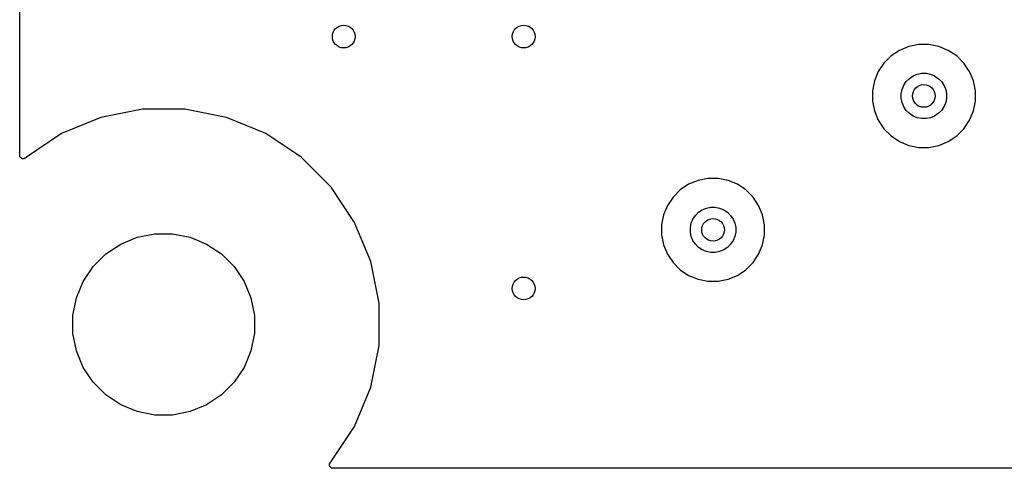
# Model space of a CAD drawing. Extents: x 1 to 139, y -76 to -1.
# Tile 1 of 20: x 0.64 to 18, y -75.56 to -67.65. Entities that reach past the tile are written whole.
import ezdxf

# ---------------------------------------------------------------- set-up
doc = ezdxf.new("R2010")
doc.units = 0
doc.header["$MEASUREMENT"] = 0
doc.layers.add('BLACK', color=7, linetype='CONTINUOUS')

msp = doc.modelspace()

# ---------------------------------------------------------------- linework, layer by layer
at = {"layer": 'BLACK', "linetype": 'CONTINUOUS'}
for p, q in [((0.635, -70.0377), (0.635, -66.0262)), ((16.1543, -68.1881), (16.0056, -68.2875)), ((16.3195, -68.1197), (16.1543, -68.1881)), ((16.495, -68.0848), (16.3195, -68.1197)), ((16.6738, -68.0848), (16.495, -68.0848)), ((16.8493, -68.1197), (16.6738, -68.0848)), ((17.0145, -68.1881), (16.8493, -68.1197)), ((17.1632, -68.2875), (17.0145, -68.1881)), ((15.8791, -68.414), (15.7797, -68.5627)), ((16.0056, -68.2875), (15.8791, -68.414)), ((17.2897, -68.414), (17.1632, -68.2875)), ((17.3602, -68.5195), (17.2897, -68.414)), ((15.7797, -68.5627), (15.7113, -68.7279)), ((16.4677, -68.6082), (16.545, -68.5928)), ((16.545, -68.5928), (16.6238, -68.5928)), ((16.6238, -68.5928), (16.7011, -68.6082)), ((17.3603, -68.5196), (17.3602, -68.5195)), ((17.3891, -68.5627), (17.3603, -68.5196)), ((17.4575, -68.7279), (17.3891, -68.5627)), ((15.7113, -68.7279), (15.6764, -68.9034)), ((16.2299, -68.8033), (16.2737, -68.7378)), ((16.2737, -68.7378), (16.3294, -68.6821)), ((16.3294, -68.6821), (16.3949, -68.6383)), ((16.3949, -68.6383), (16.4677, -68.6082)), ((16.7011, -68.6082), (16.7739, -68.6383)), ((16.7739, -68.6383), (16.8394, -68.6821)), ((16.8394, -68.6821), (16.8951, -68.7378)), ((16.8951, -68.7378), (16.9389, -68.8033)), ((17.4924, -68.9034), (17.4575, -68.7279)), ((15.6764, -68.9034), (15.6764, -69.0822)), ((16.1844, -68.9534), (16.1998, -68.8761)), ((16.1998, -68.8761), (16.2299, -68.8033)), ((16.9389, -68.8033), (16.969, -68.8761)), ((16.969, -68.8761), (16.9844, -68.9534)), ((17.4924, -69.0822), (17.4924, -68.9034)), ((15.6764, -69.0822), (15.7113, -69.2577)), ((16.1844, -69.0322), (16.1844, -68.9534)), ((16.1998, -69.1095), (16.1844, -69.0322)), ((16.2299, -69.1823), (16.1998, -69.1095)), ((16.969, -69.1095), (16.9389, -69.1823)), ((16.9844, -69.0322), (16.969, -69.1095)), ((16.9844, -68.9534), (16.9844, -69.0322)), ((17.4575, -69.2577), (17.4924, -69.0822)), ((2.80073, -69.225), (2.06658, -69.371)), ((3.54927, -69.225), (2.80073, -69.225)), ((4.28342, -69.371), (3.54927, -69.225)), ((15.7113, -69.2577), (15.7797, -69.4229)), ((16.2737, -69.2478), (16.2299, -69.1823)), ((16.3294, -69.3035), (16.2737, -69.2478)), ((16.8951, -69.2478), (16.8394, -69.3035)), ((16.9389, -69.1823), (16.8951, -69.2478)), ((17.3891, -69.4229), (17.4575, -69.2577)), ((2.06658, -69.371), (1.37503, -69.6575)), ((4.97497, -69.6575), (4.28342, -69.371)), ((15.7797, -69.4229), (15.8791, -69.5716)), ((16.3949, -69.3473), (16.3294, -69.3035)), ((16.4677, -69.3774), (16.3949, -69.3473)), ((16.545, -69.3928), (16.4677, -69.3774)), ((16.6238, -69.3928), (16.545, -69.3928)), ((16.7011, -69.3774), (16.6238, -69.3928)), ((16.7739, -69.3473), (16.7011, -69.3774)), ((16.8394, -69.3035), (16.7739, -69.3473)), ((17.2897, -69.5716), (17.3891, -69.4229)), ((15.8791, -69.5716), (16.0056, -69.6981)), ((17.1632, -69.6981), (17.2897, -69.5716)), ((1.37503, -69.6575), (0.75264, -70.0733)), ((5.59736, -70.0733), (4.97497, -69.6575)), ((16.0056, -69.6981), (16.1543, -69.7975)), ((16.1543, -69.7975), (16.3195, -69.8659)), ((16.8493, -69.8659), (17.0145, -69.7975)), ((17.0145, -69.7975), (17.1632, -69.6981)), ((16.3195, -69.8659), (16.495, -69.9008)), ((16.495, -69.9008), (16.6738, -69.9008)), ((16.6738, -69.9008), (16.8493, -69.8659)), ((0.63558, -70.0436), (0.635, -70.0377)), ((0.63617, -70.0498), (0.63558, -70.0436)), ((0.6362, -70.0499), (0.63617, -70.0498)), ((0.63621, -70.05), (0.6362, -70.0499)), ((0.63801, -70.056), (0.63621, -70.05)), ((0.63971, -70.0617), (0.63801, -70.056)), ((0.63976, -70.0618), (0.63971, -70.0617)), ((0.63979, -70.0619), (0.63976, -70.0618)), ((0.64265, -70.0673), (0.63979, -70.0619)), ((0.64549, -70.0726), (0.64265, -70.0673)), ((0.64556, -70.0727), (0.64549, -70.0726)), ((0.64561, -70.0728), (0.64556, -70.0727)), ((0.64932, -70.0774), (0.64561, -70.0728)), ((0.65329, -70.0823), (0.64932, -70.0774)), ((0.65337, -70.0823), (0.65329, -70.0823)), ((0.65344, -70.0824), (0.65337, -70.0823)), ((0.65816, -70.0863), (0.65344, -70.0824)), ((0.66281, -70.0902), (0.65816, -70.0863)), ((0.6629, -70.0903), (0.66281, -70.0902)), ((0.66299, -70.0903), (0.6629, -70.0903)), ((0.66833, -70.0932), (0.66299, -70.0903)), ((0.67369, -70.0961), (0.66833, -70.0932)), ((0.6738, -70.0962), (0.67369, -70.0961)), ((0.67389, -70.0962), (0.6738, -70.0962)), ((0.67965, -70.098), (0.67389, -70.0962)), ((0.68551, -70.0998), (0.67965, -70.098)), ((0.68563, -70.0999), (0.68551, -70.0998)), ((0.68573, -70.0999), (0.68563, -70.0999)), ((0.69164, -70.1005), (0.68573, -70.0999)), ((0.69783, -70.1012), (0.69164, -70.1005)), ((0.69795, -70.1012), (0.69783, -70.1012)), ((0.69806, -70.1012), (0.69795, -70.1012)), ((0.70401, -70.1006), (0.69806, -70.1012)), ((0.71018, -70.1001), (0.70401, -70.1006)), ((0.71029, -70.1001), (0.71018, -70.1001)), ((0.7104, -70.1001), (0.71029, -70.1001)), ((0.71623, -70.0983), (0.7104, -70.1001)), ((0.72208, -70.0966), (0.71623, -70.0983)), ((0.72218, -70.0966), (0.72208, -70.0966)), ((0.72229, -70.0966), (0.72218, -70.0966)), ((0.72774, -70.0937), (0.72229, -70.0966)), ((0.73308, -70.0909), (0.72774, -70.0937)), ((0.73317, -70.0909), (0.73308, -70.0909)), ((0.73327, -70.0908), (0.73317, -70.0909)), ((0.73806, -70.087), (0.73327, -70.0908)), ((0.74277, -70.0832), (0.73806, -70.087)), ((0.74292, -70.0831), (0.74277, -70.0832)), ((0.74293, -70.0831), (0.74292, -70.0831)), ((0.74294, -70.083), (0.74293, -70.0831)), ((0.7434, -70.0826), (0.74294, -70.083)), ((0.75264, -70.0733), (0.7434, -70.0826)), ((6.12665, -70.6026), (5.59736, -70.0733)), ((12.6005, -70.4832), (12.4353, -70.5516)), ((12.776, -70.4483), (12.6005, -70.4832)), ((12.9548, -70.4483), (12.776, -70.4483)), ((13.1303, -70.4832), (12.9548, -70.4483)), ((13.2955, -70.5516), (13.1303, -70.4832)), ((6.54252, -71.225), (6.12665, -70.6026)), ((12.2866, -70.651), (12.1601, -70.7775)), ((12.4353, -70.5516), (12.2866, -70.651)), ((13.4442, -70.651), (13.2955, -70.5516)), ((13.5707, -70.7775), (13.4442, -70.651)), ((12.1601, -70.7775), (12.0607, -70.9262)), ((13.6701, -70.9262), (13.5707, -70.7775)), ((12.0607, -70.9262), (11.9923, -71.0914)), ((12.6104, -71.0456), (12.6759, -71.0018)), ((12.6759, -71.0018), (12.7487, -70.9717)), ((12.7487, -70.9717), (12.826, -70.9563)), ((12.826, -70.9563), (12.9048, -70.9563)), ((12.9048, -70.9563), (12.9821, -70.9717)), ((12.9821, -70.9717), (13.0549, -71.0018)), ((13.0549, -71.0018), (13.1204, -71.0456)), ((13.7385, -71.0914), (13.6701, -70.9262)), ((11.9923, -71.0914), (11.9574, -71.2669)), ((12.4808, -71.2396), (12.5109, -71.1668)), ((12.5109, -71.1668), (12.5547, -71.1013)), ((12.5547, -71.1013), (12.6104, -71.0456)), ((13.1204, -71.0456), (13.1761, -71.1013)), ((13.1761, -71.1013), (13.2199, -71.1668)), ((13.2199, -71.1668), (13.25, -71.2396)), ((13.7734, -71.2669), (13.7385, -71.0914)), ((6.56732, -71.2849), (6.54252, -71.225)), ((6.82897, -71.9166), (6.56732, -71.2849)), ((11.9574, -71.2669), (11.9574, -71.4457)), ((12.4654, -71.3169), (12.4808, -71.2396)), ((12.4654, -71.3957), (12.4654, -71.3169)), ((13.25, -71.2396), (13.2654, -71.3169)), ((13.2654, -71.3169), (13.2654, -71.3957)), ((13.7734, -71.4457), (13.7734, -71.2669)), ((2.41712, -71.6071), (2.7083, -71.4865)), ((2.7083, -71.4865), (3.01741, -71.425)), ((3.01741, -71.425), (3.33259, -71.425)), ((3.33259, -71.425), (3.6417, -71.4865)), ((3.6417, -71.4865), (3.93288, -71.6071)), ((11.9574, -71.4457), (11.9923, -71.6212)), ((12.4808, -71.473), (12.4654, -71.3957)), ((12.5109, -71.5458), (12.4808, -71.473)), ((12.5547, -71.6113), (12.5109, -71.5458)), ((13.2199, -71.5458), (13.1761, -71.6113)), ((13.25, -71.473), (13.2199, -71.5458)), ((13.2654, -71.3957), (13.25, -71.473)), ((13.7385, -71.6212), (13.7734, -71.4457)), ((2.15506, -71.7822), (2.41712, -71.6071)), ((3.93288, -71.6071), (4.19494, -71.7822)), ((11.9923, -71.6212), (12.0607, -71.7864)), ((12.6104, -71.667), (12.5547, -71.6113)), ((12.6759, -71.7108), (12.6104, -71.667)), ((12.7487, -71.7409), (12.6759, -71.7108)), ((13.0549, -71.7108), (12.9821, -71.7409)), ((13.1204, -71.667), (13.0549, -71.7108)), ((13.1761, -71.6113), (13.1204, -71.667)), ((13.6701, -71.7864), (13.7385, -71.6212)), ((1.9322, -72.0051), (2.15506, -71.7822)), ((4.19494, -71.7822), (4.4178, -72.0051)), ((12.0607, -71.7864), (12.1601, -71.9351)), ((12.826, -71.7563), (12.7487, -71.7409)), ((12.9048, -71.7563), (12.826, -71.7563)), ((12.9821, -71.7409), (12.9048, -71.7563)), ((13.5707, -71.9351), (13.6701, -71.7864)), ((1.7571, -72.2671), (1.9322, -72.0051)), ((4.4178, -72.0051), (4.5929, -72.2671)), ((6.975, -72.6507), (6.82897, -71.9166)), ((12.1601, -71.9351), (12.2866, -72.0616)), ((12.2866, -72.0616), (12.4353, -72.161)), ((13.2955, -72.161), (13.4442, -72.0616)), ((13.4442, -72.0616), (13.5707, -71.9351)), ((12.4353, -72.161), (12.6005, -72.2294)), ((12.6005, -72.2294), (12.776, -72.2643)), ((12.9548, -72.2643), (13.1303, -72.2294)), ((13.1303, -72.2294), (13.2955, -72.161)), ((1.63649, -72.5583), (1.7571, -72.2671)), ((4.5929, -72.2671), (4.71351, -72.5583)), ((12.776, -72.2643), (12.9548, -72.2643)), ((1.575, -72.8674), (1.63649, -72.5583)), ((4.71351, -72.5583), (4.775, -72.8674)), ((6.975, -73.3993), (6.975, -72.6507)), ((1.575, -73.1826), (1.575, -72.8674)), ((4.775, -72.8674), (4.775, -73.1826)), ((1.63649, -73.4917), (1.575, -73.1826)), ((4.775, -73.1826), (4.71351, -73.4917)), ((6.82897, -74.1334), (6.975, -73.3993)), ((1.7571, -73.7829), (1.63649, -73.4917)), ((4.71351, -73.4917), (4.5929, -73.7829)), ((1.9322, -74.0449), (1.7571, -73.7829)), ((4.5929, -73.7829), (4.4178, -74.0449)), ((2.15506, -74.2678), (1.9322, -74.0449)), ((4.4178, -74.0449), (4.19494, -74.2678)), ((6.54252, -74.825), (6.82897, -74.1334)), ((2.41712, -74.4429), (2.15506, -74.2678)), ((4.19494, -74.2678), (3.93288, -74.4429)), ((2.7083, -74.5635), (2.41712, -74.4429)), ((3.93288, -74.4429), (3.6417, -74.5635)), ((3.01741, -74.625), (2.7083, -74.5635)), ((3.33259, -74.625), (3.01741, -74.625)), ((3.6417, -74.5635), (3.33259, -74.625)), ((6.12665, -75.4474), (6.54252, -74.825)), ((6.09882, -75.5011), (6.09944, -75.4951)), ((6.09883, -75.5012), (6.09882, -75.5011)), ((6.09882, -75.5013), (6.09883, -75.5012)), ((6.09941, -75.5076), (6.09882, -75.5013)), ((6.09994, -75.5134), (6.09941, -75.5076)), ((6.09944, -75.4951), (6.10007, -75.4889)), ((6.09997, -75.5135), (6.09994, -75.5134)), ((6.09998, -75.5136), (6.09997, -75.5135)), ((6.10172, -75.5195), (6.09998, -75.5136)), ((6.10007, -75.4889), (6.1001, -75.4888)), ((6.1001, -75.4888), (6.10011, -75.4887)), ((6.10011, -75.4887), (6.10189, -75.483)), ((6.10344, -75.5253), (6.10172, -75.5195)), ((6.10189, -75.483), (6.10369, -75.4771)), ((6.10349, -75.5254), (6.10344, -75.5253)), ((6.10352, -75.5255), (6.10349, -75.5254)), ((6.10632, -75.5308), (6.10352, -75.5255)), ((6.10369, -75.4771), (6.10374, -75.477)), ((6.10374, -75.477), (6.10378, -75.4769)), ((6.10378, -75.4769), (6.10661, -75.4717)), ((6.10918, -75.5363), (6.10632, -75.5308)), ((6.10661, -75.4717), (6.10955, -75.4662)), ((6.10925, -75.5364), (6.10918, -75.5363)), ((6.1093, -75.5365), (6.10925, -75.5364)), ((6.1131, -75.5412), (6.1093, -75.5365)), ((6.10955, -75.4662), (6.10962, -75.4661)), ((6.10962, -75.4661), (6.10967, -75.466)), ((6.10967, -75.466), (6.11356, -75.4613)), ((6.11695, -75.5459), (6.1131, -75.5412)), ((6.11356, -75.4613), (6.11741, -75.4566)), ((6.11703, -75.546), (6.11695, -75.5459)), ((6.1171, -75.5461), (6.11703, -75.546)), ((6.12174, -75.55), (6.1171, -75.5461)), ((6.11741, -75.4566), (6.12665, -75.4474)), ((6.12644, -75.5539), (6.12174, -75.55)), ((6.12654, -75.5539), (6.12644, -75.5539)), ((6.12662, -75.554), (6.12654, -75.5539)), ((6.13198, -75.5569), (6.12662, -75.554)), ((6.1373, -75.5599), (6.13198, -75.5569)), ((6.13741, -75.5599), (6.1373, -75.5599)), ((6.1375, -75.56), (6.13741, -75.5599)), ((6.14339, -75.5618), (6.1375, -75.56)), ((6.14911, -75.5636), (6.14339, -75.5618)), ((6.14922, -75.5636), (6.14911, -75.5636)), ((6.14933, -75.5637), (6.14922, -75.5636)), ((6.15547, -75.5643), (6.14933, -75.5637)), ((6.16143, -75.565), (6.15547, -75.5643)), ((6.16163, -75.565), (6.16143, -75.565)), ((6.16165, -75.565), (6.16163, -75.565)), ((6.16167, -75.565), (6.16165, -75.565)), ((6.16231, -75.565), (6.16167, -75.565)), ((133.538, -75.565), (6.16231, -75.565))]:
    msp.add_line(p, q, dxfattribs=at)
at = {"layer": 'BLACK'}
for centre in [(6.35, -67.945), (9.525, -67.945), (16.5844, -68.9928), (12.8654, -71.3563), (9.525, -72.39)]:
    msp.add_circle(centre, 0.2, dxfattribs=at)

doc.saveas('drawing.dxf')
